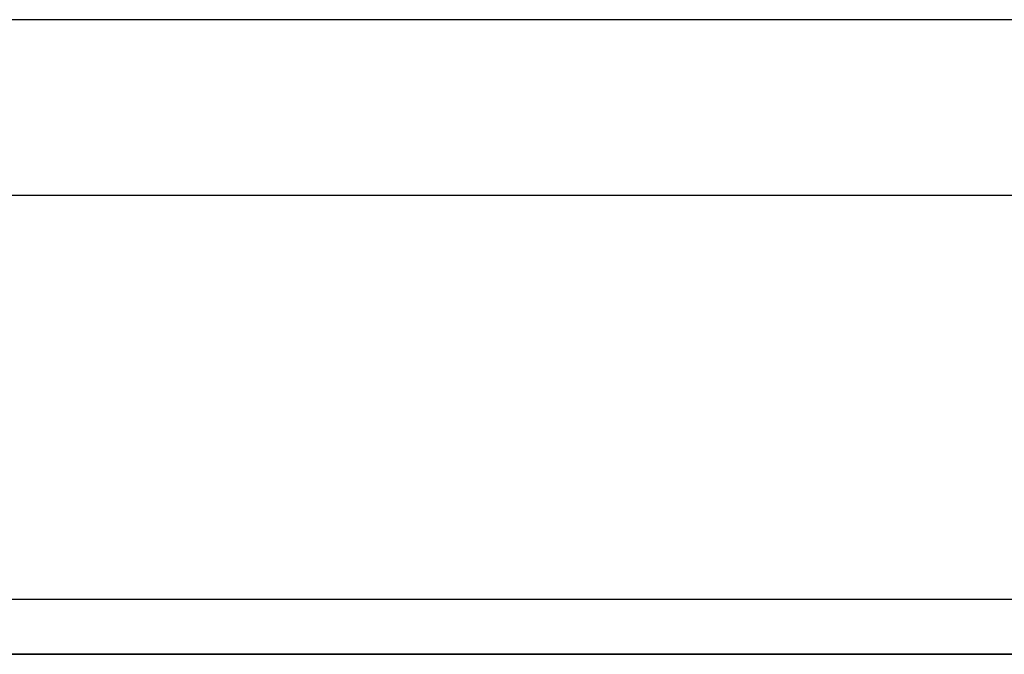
# Model space of a CAD drawing. Header units: metres. Extents: x 397.7 to 427.5, y 12.7 to 28.4.
# Tile 81 of 128: x 406.529 to 407.427, y 27.649 to 28.228. Entities that reach past the tile are written whole.
import ezdxf

# ---------------------------------------------------------------- set-up
doc = ezdxf.new("R2010")
doc.units = ezdxf.units.M
doc.layers.add('01_SUELOS', color=7, linetype='Continuous', lineweight=25, true_color=0x007f00)
doc.layers.add('A-WALL-____-MCUT', color=7, linetype='Continuous', lineweight=25)
doc.layers.add('A-WALL-____-OTLN', color=7, linetype='Continuous', lineweight=25)

# ---------------------------------------------------------------- blocks, each defined once
blk = doc.blocks.new('Family - Evans P5-151523-08_ENLLUMENAT_P5')
at = {"layer": 'A-WALL-____-MCUT', "color": 253, "true_color": 0xaaaaaa}
for p, q in [((25.58769, 0.16), (0.03315, 0.16)), ((0, 0), (25.55599, 0))]:
    blk.add_line(p, q, dxfattribs=at)
at = {"layer": 'A-WALL-____-OTLN', "color": 253, "true_color": 0xaaaaaa}
for p, q in [((25.58769, 0.16), (0.03315, 0.16)), ((0, 0), (25.55599, 0))]:
    blk.add_line(p, q, dxfattribs=at)
at = {"layer": 'A-WALL-____-OTLN', "color": 253, "lineweight": 18, "true_color": 0xaaaaaa}
blk.add_line((0, 0), (25.55599, 0), dxfattribs=at)
blk = doc.blocks.new('Family - Evans P5-151606-08_ENLLUMENAT_P5')
at = {"layer": 'A-WALL-____-MCUT', "color": 253, "true_color": 0xaaaaaa}
for p, q in [((2.89049, 0.05), (0, 0.05)), ((0, 0), (2.89049, 0))]:
    blk.add_line(p, q, dxfattribs=at)
at = {"layer": 'A-WALL-____-OTLN', "color": 253, "true_color": 0xaaaaaa}
for p, q in [((2.89049, 0.05), (0, 0.05)), ((0, 0), (2.89049, 0))]:
    blk.add_line(p, q, dxfattribs=at)
at = {"layer": 'A-WALL-____-OTLN', "color": 253, "lineweight": 18, "true_color": 0xaaaaaa}
blk.add_line((0, 0), (2.89049, 0), dxfattribs=at)
blk = doc.blocks.new('Family - Paviment P5-151720-08_ENLLUMENAT_P5')
at = {"layer": '01_SUELOS', "color": 9, "true_color": 0xaad4aa}
for p, q in [((10.69176, 14.53885), (7.70176, 14.53885)), ((7.70176, 14.53885), (10.69176, 14.53885))]:
    blk.add_line(p, q, dxfattribs=at)
blk = doc.blocks.new('LONDR55-XX_ZZ-ARQ-CAA-M3D-Londres55_ifc-1-08_ENLLUMENAT_P5')
at = {"layer": '01_SUELOS', "color": 253, "lineweight": 18, "true_color": 0xaaaaaa}
blk.add_blockref('Family - Paviment P5-151720-08_ENLLUMENAT_P5', (398.29523, 13.11061), dxfattribs=at)
at = {"layer": 'A-WALL-____-OTLN', "color": 253, "lineweight": 18, "true_color": 0xaaaaaa, "rotation": 180}
blk.add_blockref('Family - Evans P5-151523-08_ENLLUMENAT_P5', (426.84641, 28.22825), dxfattribs=at)
at = {"layer": 'A-WALL-____-OTLN', "color": 253, "lineweight": 18, "true_color": 0xaaaaaa}
blk.add_blockref('Family - Evans P5-151606-08_ENLLUMENAT_P5', (405.99698, 27.64946), dxfattribs=at)

msp = doc.modelspace()

# ---------------------------------------------------------------- block references
at = {"lineweight": 5}
msp.add_blockref('LONDR55-XX_ZZ-ARQ-CAA-M3D-Londres55_ifc-1-08_ENLLUMENAT_P5', (0, 0), dxfattribs=at)

doc.saveas('drawing.dxf')
